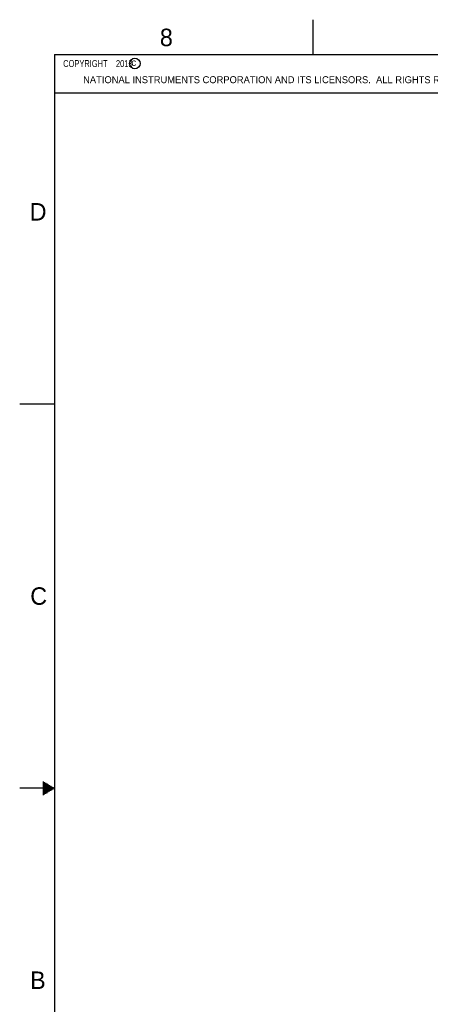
# Model space of a CAD drawing. Header units: inches. Extents: x 0 to 34, y 0 to 22.
# Tile 4 of 20: x 0 to 5.9, y 7.9 to 22. Entities that reach past the tile are written whole.
import ezdxf

# ---------------------------------------------------------------- set-up
doc = ezdxf.new("R2010")
doc.units = ezdxf.units.IN
doc.header["$LTSCALE"] = 1.87
doc.header["$MEASUREMENT"] = 0
doc.layers.get('0').update_dxf_attribs({"linetype": 'CONTINUOUS'})
doc.layers.add('DETAIL', color=7, linetype='CONTINUOUS')
doc.layers.add('DIMENSIONS', color=7, linetype='CONTINUOUS')
doc.styles.get("Standard").update_dxf_attribs({"font": 'txt', "width": 0.8})
doc.styles.add('TEXTSTYLE_2', font='txt')
doc.dimstyles.new('DIMSTYLE_2', dxfattribs={"dimtxt": 0.125, "dimasz": 0.18, "dimexe": 0.18, "dimexo": 0.0625, "dimgap": 0.09, "dimtad": 0, "dimtih": 1, "dimtoh": 1, "dimdec": 3, "dimzin": 4, "dimdsep": 46, "dimtxsty": 'STANDARD', "dimblk": '_FILLED', "dimblk1": '_FILLED', "dimblk2": '_FILLED', "dimcen": 0.09, "dimadec": 0, "dimazin": 0, "dimtp": 0.001, "dimtm": 0.001, "dimtfac": 1, "dimtdec": 3, "dimtofl": 0, "dimtmove": 0, "dimatfit": 3, "dimldrblk": '_FILLED', "dimfxl": 1, "dimtolj": 1, "dimtzin": 4, "dimarcsym": 0})

# ---------------------------------------------------------------- blocks, each defined once
blk = doc.blocks.new('*D22')
at = {"layer": 'DIMENSIONS', "color": 2, "linetype": 'CONTINUOUS'}
blk.add_line((8.53, 16.916), (7.6, 16.916), dxfattribs=at)
at = {"layer": 'DIMENSIONS', "color": 2, "linetype": 'CONTINUOUS', "insert": (7.538, 16.978), "char_height": 0.125, "width": 1.725, "attachment_point": 3, "line_spacing_factor": 0.9}
blk.add_mtext('2X 6.005{\\Ftxt.shx;\\W1.000000;\\H0.125000; }[152.53]', dxfattribs=at)
blk = doc.blocks.new('_FILLED')
at = {"color": 0, "linetype": 'BYBLOCK'}
blk.add_solid([(0, 0), (-1, 0.174), (-1, -0.174)], dxfattribs=at)
blk = doc.blocks.new('*D25')
at = {"layer": 'DIMENSIONS', "color": 2, "linetype": 'CONTINUOUS'}
blk.add_line((8.323, 17.586), (7.6, 17.586), dxfattribs=at)
at = {"layer": 'DIMENSIONS', "color": 2, "linetype": 'CONTINUOUS', "insert": (7.538, 17.648), "char_height": 0.125, "width": 1.725, "attachment_point": 3, "line_spacing_factor": 0.9}
blk.add_mtext('2X 6.675{\\Ftxt.shx;\\W1.000000;\\H0.125000; }[169.55]', dxfattribs=at)

msp = doc.modelspace()

# ---------------------------------------------------------------- linework, layer by layer
at = {"color": 2, "linetype": 'CONTINUOUS'}
for p, q in [((4.2, 21.5), (4.2, 22)), ((0.5, 21.5), (8.25, 21.5)), ((0.5, 21.5), (0.5, 20.9531)), ((0.5, 20.9531), (8.25, 20.9531)), ((0, 16.5), (0.5, 16.5)), ((0.5, 11), (0, 11)), ((0.3303, 11.09), (0.3441, 11.09)), ((0.3303, 11.08), (0.3614, 11.08)), ((0.3303, 11.07), (0.3788, 11.07)), ((0.3303, 11.06), (0.3961, 11.06)), ((0.3303, 11.05), (0.4134, 11.05)), ((0.3303, 11.04), (0.4307, 11.04)), ((0.3303, 11.03), (0.448, 11.03)), ((0.3303, 11.02), (0.4654, 11.02)), ((0.3303, 11.01), (0.4827, 11.01)), ((0.3303, 10.99), (0.4827, 10.99)), ((0.3303, 10.98), (0.4654, 10.98)), ((0.3303, 10.97), (0.448, 10.97)), ((0.3303, 10.96), (0.4307, 10.96)), ((0.3303, 10.95), (0.4134, 10.95)), ((0.3303, 10.94), (0.3961, 10.94)), ((0.3303, 10.93), (0.3788, 10.93)), ((0.3303, 10.92), (0.3614, 10.92)), ((0.3303, 10.91), (0.3441, 10.91))]:
    msp.add_line(p, q, dxfattribs=at)
at = {"color": 7, "linetype": 'CONTINUOUS', "const_width": 0.02}
for points in [[(0.5, 21.5), (0.5, 0.5)], [(33.5, 21.5), (0.5, 21.5)]]:
    msp.add_lwpolyline(points, dxfattribs=at)
at = {"color": 2, "linetype": 'CONTINUOUS'}
msp.add_circle((1.6484, 21.3727), 0.0754, dxfattribs=at)

# ---------------------------------------------------------------- texts
at = {"color": 2, "linetype": 'CONTINUOUS', "attachment_point": 1, "line_spacing_factor": 0.9, "style": 'TEXTSTYLE_2'}
for s, insert, char_height, width in [('8', (2.0046, 21.8713), 0.25, 0.25), ('c', (1.599, 21.4388), 0.1, 0.1), ('NATIONAL INSTRUMENTS CORPORATION AND ITS LICENSORS.  ALL RIGHTS RESERVED.', (0.9071, 21.1911), 0.1, 7.3), ('D', (0.1424, 19.375), 0.25, 0.25), ('C', (0.1508, 13.8746), 0.25, 0.25), ('B', (0.1484, 8.3757), 0.25, 0.25)]:
    msp.add_mtext(s, dxfattribs=dict(at, insert=insert, char_height=char_height, width=width))
at = {"layer": 'DETAIL', "color": 2, "linetype": 'CONTINUOUS', "insert": (0.5625, 21.4219), "char_height": 0.1, "width": 1.52, "attachment_point": 1, "line_spacing_factor": 0.9}
msp.add_mtext('  COPYRIGHT    2013', dxfattribs=at)

# ---------------------------------------------------------------- dimensions: what is measured, and where the dimension line sits
at = {"layer": 'DIMENSIONS', "color": 2, "linetype": 'CONTINUOUS'}
for feature_location, offset, origin, picture, middle in [((8.3229, 17.5859), (-0.7225, 0), (8.3854, 10.9109), '*D25', (6.4754, 17.5859)), ((8.5304, 16.9159), (-0.93, 0), (8.5929, 10.9109), '*D22', (6.4754, 16.9159))]:
    dim = msp.add_ordinate_dim(feature_location=feature_location, offset=offset, dtype=0, origin=origin, text='2X <>', dimstyle='DIMSTYLE_2', dxfattribs=at)
    dim.commit()
    dim.dimension.update_dxf_attribs({"geometry": picture, "text_midpoint": middle})

doc.saveas('drawing.dxf')
